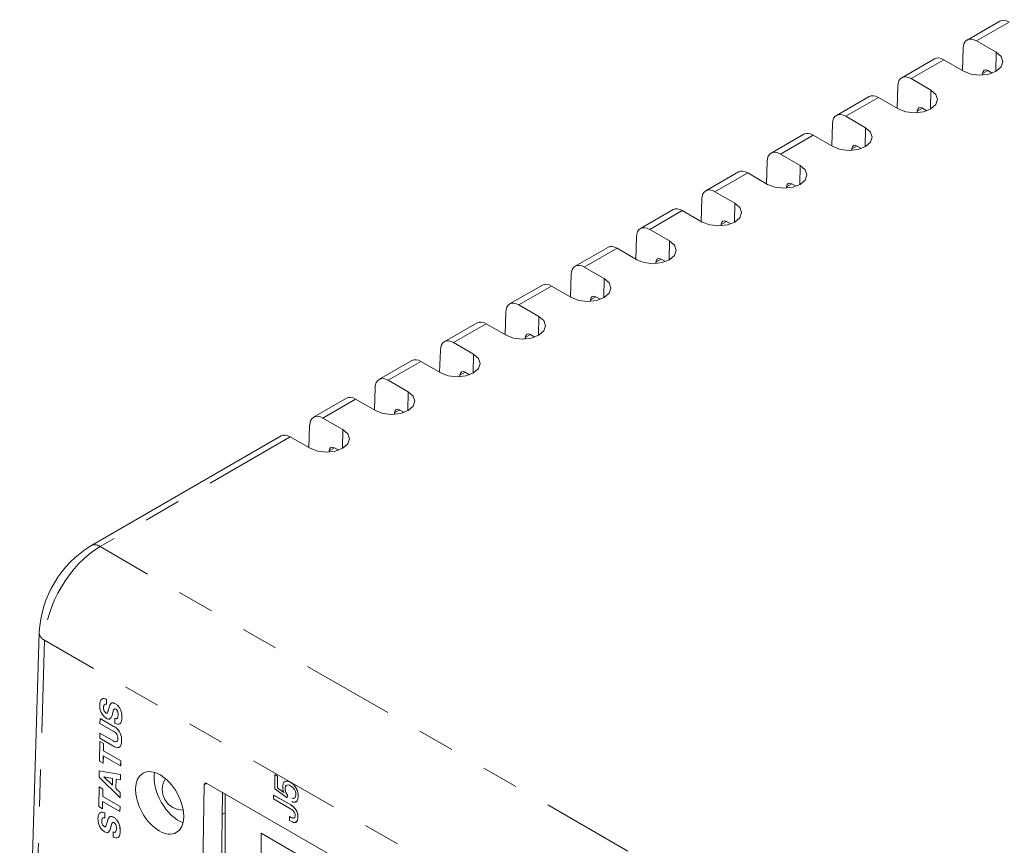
# Model space of a CAD drawing. Header units: inches. Extents: x 0.8 to 33.2, y 0.3 to 21.8.
# Tile 39 of 49: x 18.6 to 21.3, y 15.3 to 17.6. Entities that reach past the tile are written whole.
import ezdxf

# ---------------------------------------------------------------- set-up
doc = ezdxf.new("R2010")
doc.units = ezdxf.units.IN
doc.header["$MEASUREMENT"] = 0
doc.linetypes.add('PHANTOM', pattern=[0.5, 0.25, -0.05, 0.05, -0.05, 0.05, -0.05])

msp = doc.modelspace()

# ---------------------------------------------------------------- linework, layer by layer
at = {"color": 7, "linetype": 'Continuous', "lineweight": 15}
for p, q in [((21.2413, 17.5728), (21.1526, 17.5215)), ((21.2314, 17.4882), (21.1777, 17.5192)), ((21.1418, 17.4991), (21.14, 17.4389)), ((21.0645, 17.4707), (20.9758, 17.4195)), ((21.0893, 17.4681), (21.143, 17.4372)), ((21.1946, 17.4308), (21.1945, 17.4268)), ((21.2205, 17.4322), (21.209, 17.4388)), ((20.965, 17.3971), (20.9632, 17.3369)), ((21.0546, 17.3861), (21.001, 17.4171)), ((20.8878, 17.3687), (20.799, 17.3174)), ((20.9126, 17.3661), (20.9662, 17.3351)), ((20.8778, 17.2841), (20.8242, 17.3151)), ((21.0178, 17.3287), (21.0177, 17.3248)), ((21.0437, 17.3301), (21.0322, 17.3368)), ((20.7882, 17.295), (20.7864, 17.2348)), ((20.711, 17.2666), (20.6222, 17.2154)), ((20.7358, 17.264), (20.7894, 17.2331)), ((20.867, 17.2281), (20.8554, 17.2347)), ((20.7011, 17.182), (20.6474, 17.213)), ((20.8411, 17.2267), (20.8409, 17.2227)), ((20.6115, 17.193), (20.6096, 17.1328)), ((20.5342, 17.1646), (20.4455, 17.1133)), ((20.559, 17.162), (20.6127, 17.131)), ((20.6902, 17.126), (20.6787, 17.1327)), ((20.5243, 17.08), (20.4706, 17.111)), ((20.6643, 17.1246), (20.6642, 17.1207)), ((20.4347, 17.0909), (20.4329, 17.0307)), ((20.3574, 17.0625), (20.2687, 17.0113)), ((20.3822, 17.0599), (20.4359, 17.029)), ((20.4875, 17.0226), (20.4874, 17.0186)), ((20.5134, 17.024), (20.5019, 17.0306)), ((20.3475, 16.9779), (20.2939, 17.0089)), ((20.2579, 16.9889), (20.2561, 16.9287)), ((20.1806, 16.9605), (20.0919, 16.9092)), ((20.2055, 16.9579), (20.2591, 16.9269)), ((20.3107, 16.9205), (20.3106, 16.9166)), ((20.3366, 16.9219), (20.3251, 16.9286)), ((20.1707, 16.8759), (20.1171, 16.9069)), ((20.0811, 16.8868), (20.0793, 16.8266)), ((20.0039, 16.8584), (19.9151, 16.8072)), ((20.0287, 16.8558), (20.0823, 16.8249)), ((20.134, 16.8185), (20.1338, 16.8145)), ((20.1599, 16.8199), (20.1483, 16.8265)), ((19.9043, 16.7847), (19.9025, 16.7246)), ((19.9939, 16.7738), (19.9403, 16.8048)), ((19.8271, 16.7564), (19.7383, 16.7051)), ((19.8519, 16.7538), (19.9056, 16.7228)), ((19.8172, 16.6718), (19.7635, 16.7028)), ((19.9572, 16.7164), (19.9571, 16.7125)), ((19.9831, 16.7178), (19.9716, 16.7244)), ((19.7276, 16.6827), (19.7257, 16.6225)), ((19.6503, 16.6543), (19.5616, 16.6031)), ((19.6751, 16.6517), (19.7288, 16.6208)), ((19.8063, 16.6158), (19.7948, 16.6224)), ((19.6404, 16.5697), (19.5867, 16.6007)), ((19.7804, 16.6144), (19.7803, 16.6104)), ((19.5508, 16.5806), (19.549, 16.5205)), ((19.4735, 16.5523), (19.3848, 16.501)), ((19.4984, 16.5497), (19.552, 16.5187)), ((19.6295, 16.5137), (19.618, 16.5203)), ((19.4636, 16.4677), (19.41, 16.4987)), ((19.6036, 16.5123), (19.6035, 16.5084)), ((19.374, 16.4786), (19.3722, 16.4184)), ((19.2968, 16.4502), (18.7821, 16.1531)), ((19.3216, 16.4476), (19.3752, 16.4167)), ((19.4268, 16.4103), (19.4267, 16.4063)), ((19.4527, 16.4116), (19.4412, 16.4183)), ((18.6421, 15.9187), (18.5896, 14.1809)), ((18.8247, 15.7374), (18.8245, 15.7237)), ((18.8245, 15.7237), (18.8246, 15.7238)), ((18.8248, 15.7374), (18.8246, 15.7238)), ((18.8247, 15.7374), (18.8248, 15.7374)), ((18.8491, 15.7251), (18.8492, 15.7252)), ((18.8163, 15.7151), (18.8163, 15.7152)), ((18.8234, 15.7003), (18.8235, 15.7004)), ((18.8415, 15.7021), (18.8416, 15.7021)), ((18.8447, 15.7112), (18.8448, 15.7112)), ((18.8067, 15.6721), (18.8069, 15.6857)), ((18.8428, 15.6512), (18.8067, 15.6721)), ((18.8069, 15.6857), (18.807, 15.6858)), ((18.8069, 15.6857), (18.8425, 15.6652)), ((18.807, 15.6858), (18.8426, 15.6652)), ((18.8347, 15.6854), (18.8347, 15.6854)), ((18.8425, 15.6652), (18.8426, 15.6652)), ((18.8467, 15.6724), (18.8469, 15.686)), ((18.8662, 15.6882), (18.8662, 15.6883)), ((18.8061, 15.6319), (18.8063, 15.6456)), ((18.8063, 15.6456), (18.8424, 15.6248)), ((18.8063, 15.6456), (18.8064, 15.6456)), ((18.8064, 15.6456), (18.8425, 15.6248)), ((18.8052, 15.5704), (18.806, 15.6234)), ((18.806, 15.6234), (18.8163, 15.6175)), ((18.806, 15.6234), (18.8061, 15.6234)), ((18.8417, 15.6114), (18.8061, 15.6319)), ((18.8061, 15.6234), (18.8164, 15.6175)), ((18.8163, 15.6175), (18.816, 15.5978)), ((18.8164, 15.6175), (18.8161, 15.5978)), ((18.8163, 15.6175), (18.8164, 15.6175)), ((18.8424, 15.6248), (18.8425, 15.6248)), ((18.8652, 15.625), (18.8653, 15.625)), ((18.8158, 15.5841), (18.8155, 15.5645)), ((18.8159, 15.5841), (18.8156, 15.5645)), ((18.8627, 15.5571), (18.8158, 15.5841)), ((18.816, 15.5978), (18.8629, 15.5707)), ((18.816, 15.5978), (18.8161, 15.5978)), ((18.8161, 15.5978), (18.863, 15.5708)), ((18.8155, 15.5645), (18.8052, 15.5704)), ((18.8155, 15.5645), (18.8156, 15.5645)), ((18.8629, 15.5707), (18.8627, 15.5571)), ((18.8627, 15.5571), (18.8628, 15.5571)), ((18.863, 15.5708), (18.8628, 15.5571)), ((18.8629, 15.5707), (18.863, 15.5708)), ((18.8046, 15.5272), (18.8048, 15.5435)), ((18.8048, 15.5435), (18.8624, 15.5339)), ((18.8048, 15.5435), (18.8049, 15.5435)), ((18.8049, 15.5435), (18.8624, 15.5339)), ((18.8624, 15.5339), (18.8621, 15.5192)), ((18.8624, 15.5339), (18.8622, 15.5192)), ((18.8624, 15.5339), (18.8624, 15.5339)), ((19.2794, 15.4956), (19.28, 15.5336)), ((19.2874, 15.5294), (19.28, 15.5336)), ((19.28, 15.5336), (19.2874, 15.5293)), ((19.28, 15.5336), (19.28, 15.5336)), ((18.8614, 15.4708), (18.8046, 15.5272)), ((18.8408, 15.5234), (18.8174, 15.5279)), ((18.8174, 15.5279), (18.8174, 15.5277)), ((18.8174, 15.5277), (18.8405, 15.5054)), ((18.8174, 15.5277), (18.8175, 15.5277)), ((18.8175, 15.5279), (18.8175, 15.5277)), ((18.8175, 15.5277), (18.8405, 15.5055)), ((18.8405, 15.5054), (18.8408, 15.5234)), ((18.8503, 15.5215), (18.85, 15.4962)), ((18.8504, 15.5214), (18.85, 15.4963)), ((18.8621, 15.5192), (18.8503, 15.5215)), ((18.8621, 15.5192), (18.8622, 15.5192)), ((19.0819, 15.0411), (19.0885, 15.506)), ((19.0957, 15.5101), (19.5161, 15.2674)), ((19.2874, 15.5293), (19.2869, 15.4983)), ((19.287, 15.4983), (19.2874, 15.5294)), ((19.2874, 15.5293), (19.2874, 15.5294)), ((19.3217, 15.5134), (19.3218, 15.5134)), ((18.8034, 15.4474), (18.8042, 15.5004)), ((18.8042, 15.5004), (18.8145, 15.4945)), ((18.8042, 15.5004), (18.8144, 15.4945)), ((18.8042, 15.5004), (18.8042, 15.5004)), ((18.8144, 15.4945), (18.8141, 15.4748)), ((18.8145, 15.4945), (18.8142, 15.4749)), ((18.8144, 15.4945), (18.8145, 15.4945)), ((18.85, 15.4963), (18.8617, 15.4851)), ((18.85, 15.4962), (18.85, 15.4963)), ((18.85, 15.4962), (18.8616, 15.4851)), ((18.8616, 15.4851), (18.8614, 15.4708)), ((18.8617, 15.4851), (18.8615, 15.4708)), ((18.8616, 15.4851), (18.8617, 15.4851)), ((19.138, 15.4857), (19.1321, 15.0701)), ((19.1455, 15.4813), (19.1455, 15.0816)), ((19.2765, 15.4678), (19.2766, 15.4783)), ((19.2766, 15.4783), (19.2767, 15.4784)), ((19.2766, 15.4783), (19.3228, 15.4517)), ((19.3229, 15.4517), (19.2767, 15.4784)), ((19.3135, 15.4706), (19.2794, 15.4956)), ((19.2869, 15.4983), (19.3042, 15.4851)), ((19.2869, 15.4983), (19.287, 15.4983)), ((19.3041, 15.4852), (19.287, 15.4983)), ((19.3042, 15.4851), (19.304, 15.4855)), ((19.3077, 15.4954), (19.3077, 15.4955)), ((19.3141, 15.4781), (19.3135, 15.4706)), ((19.3136, 15.4707), (19.3141, 15.4781)), ((19.3141, 15.4781), (19.3141, 15.4781)), ((18.8139, 15.4612), (18.8136, 15.4415)), ((18.814, 15.4611), (18.8137, 15.4416)), ((18.8609, 15.4341), (18.8139, 15.4612)), ((18.8141, 15.4748), (18.8142, 15.4749)), ((18.8141, 15.4748), (18.8611, 15.4477)), ((18.8142, 15.4749), (18.8611, 15.4478)), ((18.8614, 15.4708), (18.8615, 15.4708)), ((19.3226, 15.4411), (19.2765, 15.4678)), ((19.3135, 15.4706), (19.3136, 15.4707)), ((19.3228, 15.4517), (19.3229, 15.4517)), ((19.3432, 15.4758), (19.3432, 15.4758)), ((18.8136, 15.4415), (18.8034, 15.4474)), ((18.8136, 15.4415), (18.8137, 15.4416)), ((18.8201, 15.4299), (18.8199, 15.4162)), ((18.8202, 15.4299), (18.82, 15.4163)), ((18.8201, 15.4299), (18.8202, 15.4299)), ((18.8611, 15.4478), (18.8609, 15.4341)), ((18.8611, 15.4477), (18.8609, 15.4341)), ((18.8609, 15.4341), (18.8609, 15.4341)), ((18.8611, 15.4477), (18.8611, 15.4478)), ((19.1455, 15.4306), (19.1372, 15.4258)), ((18.8117, 15.4077), (18.8117, 15.4077)), ((18.8199, 15.4162), (18.82, 15.4163)), ((18.8401, 15.4037), (18.8402, 15.4037)), ((18.8445, 15.4177), (18.8446, 15.4177)), ((19.3197, 15.4099), (19.3199, 15.4204)), ((19.3241, 15.4073), (19.3197, 15.4099)), ((19.3243, 15.4179), (19.3199, 15.4205)), ((19.3199, 15.4204), (19.3199, 15.4205)), ((19.3199, 15.4204), (19.3242, 15.4179)), ((19.3242, 15.4179), (19.3243, 15.4179)), ((19.3423, 15.4186), (19.3424, 15.4187)), ((18.8188, 15.3929), (18.8189, 15.3929)), ((18.83, 15.3779), (18.8301, 15.378)), ((18.8369, 15.3946), (18.837, 15.3947)), ((18.8421, 15.3649), (18.8423, 15.3786)), ((18.8616, 15.3807), (18.8616, 15.3808)), ((19.4195, 15.2729), (19.2427, 15.3749)), ((19.2427, 15.3749), (19.2427, 15.2704))]:
    msp.add_line(p, q, dxfattribs=at)
at = {"color": 7, "linetype": 'PHANTOM', "lineweight": 0}
for p, q in [((21.2661, 17.5702), (21.1777, 17.5192)), ((21.2306, 17.4367), (21.2314, 17.4882)), ((21.0893, 17.4681), (21.001, 17.4171)), ((21.2088, 17.4389), (21.1946, 17.4308)), ((21.0538, 17.3347), (21.0546, 17.3861)), ((20.9126, 17.3661), (20.8242, 17.3151)), ((21.032, 17.3369), (21.0178, 17.3287)), ((20.7358, 17.264), (20.6474, 17.213)), ((20.8771, 17.2326), (20.8778, 17.2841)), ((20.8552, 17.2348), (20.8411, 17.2267)), ((20.7003, 17.1306), (20.7011, 17.182)), ((20.559, 17.162), (20.4706, 17.111)), ((20.6784, 17.1328), (20.6643, 17.1246)), ((20.5235, 17.0285), (20.5243, 17.08)), ((20.3822, 17.0599), (20.2939, 17.0089)), ((20.5016, 17.0307), (20.4875, 17.0226)), ((20.3467, 16.9265), (20.3475, 16.9779)), ((20.2055, 16.9579), (20.1171, 16.9069)), ((20.3249, 16.9287), (20.3107, 16.9205)), ((20.17, 16.8244), (20.1707, 16.8759)), ((20.0287, 16.8558), (19.9403, 16.8048)), ((20.1481, 16.8266), (20.134, 16.8185)), ((19.9932, 16.7224), (19.9939, 16.7738)), ((19.8519, 16.7538), (19.7635, 16.7028)), ((19.9713, 16.7246), (19.9572, 16.7164)), ((19.6751, 16.6517), (19.5867, 16.6007)), ((19.8164, 16.6203), (19.8172, 16.6718)), ((19.7945, 16.6225), (19.7804, 16.6144)), ((19.6396, 16.5183), (19.6404, 16.5697)), ((19.4984, 16.5497), (19.41, 16.4987)), ((19.6178, 16.5205), (19.6036, 16.5123)), ((19.4628, 16.4162), (19.4636, 16.4677)), ((19.3216, 16.4476), (18.8071, 16.1506)), ((19.441, 16.4184), (19.4268, 16.4103)), ((23.4823, 13.4517), (18.8071, 16.1506)), ((18.6567, 15.8976), (18.6042, 14.1594)), ((23.3358, 13.1964), (18.6567, 15.8976)), ((19.0949, 15.5105), (19.0885, 15.506))]:
    msp.add_line(p, q, dxfattribs=at)
at = {"color": 7, "linetype": 'Continuous', "lineweight": 15, "flags": 128}
for points in [[(21.143, 17.4372), (21.1633, 17.4293), (21.1872, 17.4266), (21.2111, 17.4293), (21.2314, 17.4372), (21.2449, 17.4489), (21.2497, 17.4627), (21.2449, 17.4765), (21.2314, 17.4882)], [(20.9662, 17.3351), (20.9865, 17.3273), (21.0104, 17.3246), (21.0343, 17.3273), (21.0546, 17.3351), (21.0682, 17.3468), (21.0729, 17.3606), (21.0682, 17.3744), (21.0546, 17.3861)], [(20.7894, 17.2331), (20.8097, 17.2252), (20.8336, 17.2225), (20.8576, 17.2252), (20.8778, 17.2331), (20.8914, 17.2448), (20.8961, 17.2586), (20.8914, 17.2724), (20.8778, 17.2841)], [(20.6127, 17.131), (20.6329, 17.1232), (20.6569, 17.1204), (20.6808, 17.1232), (20.7011, 17.131), (20.7146, 17.1427), (20.7194, 17.1565), (20.7146, 17.1703), (20.7011, 17.182)], [(20.4359, 17.029), (20.4562, 17.0211), (20.4801, 17.0184), (20.504, 17.0211), (20.5243, 17.029), (20.5378, 17.0407), (20.5426, 17.0545), (20.5378, 17.0683), (20.5243, 17.08)], [(20.2591, 16.9269), (20.2794, 16.9191), (20.3033, 16.9163), (20.3272, 16.9191), (20.3475, 16.9269), (20.361, 16.9386), (20.3658, 16.9524), (20.361, 16.9662), (20.3475, 16.9779)], [(20.0823, 16.8249), (20.1026, 16.817), (20.1265, 16.8143), (20.1504, 16.817), (20.1707, 16.8249), (20.1843, 16.8366), (20.189, 16.8504), (20.1843, 16.8642), (20.1707, 16.8759)], [(19.9056, 16.7228), (19.9258, 16.715), (19.9498, 16.7122), (19.9737, 16.715), (19.9939, 16.7228), (20.0075, 16.7345), (20.0123, 16.7483), (20.0075, 16.7621), (19.9939, 16.7738)], [(19.7288, 16.6208), (19.7491, 16.6129), (19.773, 16.6102), (19.7969, 16.6129), (19.8172, 16.6208), (19.8307, 16.6325), (19.8355, 16.6463), (19.8307, 16.6601), (19.8172, 16.6718)], [(19.552, 16.5187), (19.5723, 16.5109), (19.5962, 16.5081), (19.6201, 16.5109), (19.6404, 16.5187), (19.6539, 16.5304), (19.6587, 16.5442), (19.6539, 16.558), (19.6404, 16.5697)], [(19.3752, 16.4167), (19.3955, 16.4088), (19.4194, 16.4061), (19.4433, 16.4088), (19.4636, 16.4167), (19.4772, 16.4284), (19.4819, 16.4422), (19.4772, 16.456), (19.4636, 16.4677)]]:
    msp.add_lwpolyline(points, dxfattribs=at)
at = {"color": 7, "linetype": 'Continuous', "lineweight": 15}
for centre, radius, start, end in [((18.9369, 15.9016), 0.2953, 121.6025, 176.6734), ((19.0313, 15.4937), 0.056, 148.3818, 270.7249)]:
    msp.add_arc(centre, radius, start, end, dxfattribs=at)
at = {"color": 7, "linetype": 'PHANTOM', "lineweight": 0}
for centre, radius, start, end in [((18.7926, 16.1315), 0.024, 52.8134, 115.8932), ((18.6664, 15.9199), 0.0244, 182.7851, 246.5118)]:
    msp.add_arc(centre, radius, start, end, dxfattribs=at)
at = {"color": 7, "linetype": 'Continuous', "lineweight": 15}
for centre, major_axis, ratio, start_param, end_param in [((21.2667, 17.5297), (-0.0256, 0.0429), 0.56722, 5.48944, 6.274757), ((21.1771, 17.478), (-0.0243, 0.0437), 0.587367, 5.506906, 7.06025), ((21.09, 17.4277), (-0.0256, 0.0429), 0.56722, 5.48944, 6.274757), ((21.0003, 17.3759), (-0.0243, 0.0437), 0.587367, 5.506906, 7.06025), ((21.2088, 17.4223), (-0.0097, 0.0175), 0.587367, 5.506906, 7.06025), ((20.9132, 17.3256), (-0.0256, 0.0429), 0.56722, 5.48944, 6.274757), ((21.032, 17.3203), (-0.0097, 0.0175), 0.587367, 5.506906, 7.06025), ((20.8236, 17.2739), (-0.0243, 0.0437), 0.587367, 5.506906, 7.06025), ((20.7364, 17.2236), (-0.0256, 0.0429), 0.56722, 5.48944, 6.274757), ((20.8552, 17.2182), (-0.0097, 0.0175), 0.587367, 5.506906, 7.06025), ((20.6468, 17.1718), (-0.0243, 0.0437), 0.587367, 5.506906, 7.06025), ((20.5596, 17.1215), (-0.0256, 0.0429), 0.56722, 5.48944, 6.274757), ((20.6784, 17.1162), (-0.0097, 0.0175), 0.587367, 5.506906, 7.06025), ((20.47, 17.0698), (-0.0243, 0.0437), 0.587367, 5.506906, 7.06025), ((20.3829, 17.0195), (-0.0256, 0.0429), 0.56722, 5.48944, 6.274757), ((20.5016, 17.0141), (-0.0097, 0.0175), 0.587367, 5.506906, 7.06025), ((20.2932, 16.9677), (-0.0243, 0.0437), 0.587367, 5.506906, 7.06025), ((20.2061, 16.9174), (-0.0256, 0.0429), 0.56722, 5.48944, 6.274757), ((20.1165, 16.8657), (-0.0243, 0.0437), 0.587367, 5.506906, 7.06025), ((20.3249, 16.9121), (-0.0097, 0.0175), 0.587367, 5.506906, 7.06025), ((20.0293, 16.8154), (-0.0256, 0.0429), 0.56722, 5.48944, 6.274757), ((19.9397, 16.7636), (-0.0243, 0.0437), 0.587367, 5.506906, 7.06025), ((20.1481, 16.81), (-0.0097, 0.0175), 0.587367, 5.506906, 7.06025), ((19.8525, 16.7133), (-0.0256, 0.0429), 0.56722, 5.48944, 6.274757), ((19.9713, 16.708), (-0.0097, 0.0175), 0.587367, 5.506906, 7.06025), ((19.7629, 16.6616), (-0.0243, 0.0437), 0.587367, 5.506906, 7.06025), ((19.6758, 16.6113), (-0.0256, 0.0429), 0.56722, 5.48944, 6.274757), ((19.7945, 16.6059), (-0.0097, 0.0175), 0.587367, 5.506906, 7.06025), ((19.5861, 16.5595), (-0.0243, 0.0437), 0.587367, 5.506906, 7.06025), ((19.499, 16.5092), (-0.0256, 0.0429), 0.56722, 5.48944, 6.274757), ((19.6178, 16.5039), (-0.0097, 0.0175), 0.587367, 5.506906, 7.06025), ((19.4094, 16.4575), (-0.0243, 0.0437), 0.587367, 5.506906, 7.06025), ((19.3222, 16.4072), (-0.0256, 0.0429), 0.56722, 5.48944, 6.274757), ((19.441, 16.4018), (-0.0097, 0.0175), 0.587367, 5.506906, 7.06025), ((19.0213, 15.4878), (-0.0468, 0.0839), 0.587367, 0.627189, 2.532529), ((19.0956, 15.5018), (-0.00488, 0.00877), 0.585215, 5.509595, 7.077653)]:
    msp.add_ellipse(centre, major_axis=major_axis, ratio=ratio, start_param=start_param, end_param=end_param, dxfattribs=at)
at = {"color": 7, "linetype": 'PHANTOM', "lineweight": 0}
msp.add_ellipse((18.8052, 15.9803), major_axis=(0.1071, 0.1807), ratio=0.569654, start_param=0.791793, end_param=2.345136, dxfattribs=at)
at = {"color": 7, "linetype": 'Continuous', "lineweight": 15}
msp.add_ellipse((18.9683, 15.4572), major_axis=(-0.0448, 0.0805), ratio=0.587367, dxfattribs=at)
for points, knots in [([(18.806, 15.7224), (18.8063, 15.7257), (18.8068, 15.7324), (18.8113, 15.7384), (18.8178, 15.7401), (18.8224, 15.7383), (18.8247, 15.7374)], [0, 0, 0, 0, 0.280457, 0.559853, 0.779717, 1, 1, 1, 1]), ([(18.8237, 15.6864), (18.8207, 15.6886), (18.8147, 15.6929), (18.807, 15.7072), (18.8064, 15.7166), (18.806, 15.7224)], [0, 0, 0, 0, 0.280129, 0.560069, 1, 1, 1, 1]), ([(18.8113, 15.7368), (18.8116, 15.7373), (18.813, 15.7395), (18.8179, 15.74), (18.8225, 15.7383), (18.8248, 15.7374)], [0, 0, 0, 0, 0.113609, 0.556383, 1, 1, 1, 1]), ([(18.8207, 15.7244), (18.8206, 15.7244), (18.8192, 15.7246), (18.8171, 15.7215), (18.8166, 15.7176), (18.8163, 15.7152)], [0, 0, 0, 0, 0.012427, 0.396394, 1, 1, 1, 1]), ([(18.8245, 15.7237), (18.8231, 15.7242), (18.8202, 15.725), (18.8169, 15.7218), (18.8165, 15.7177), (18.8163, 15.7151)], [0, 0, 0, 0, 0.279265, 0.559486, 1, 1, 1, 1]), ([(18.8307, 15.712), (18.8315, 15.7153), (18.8329, 15.7212), (18.836, 15.7252), (18.8374, 15.727)], [0, 0, 0, 0, 0.561013, 1, 1, 1, 1]), ([(18.8374, 15.727), (18.8383, 15.7274), (18.8401, 15.7283), (18.8442, 15.7277), (18.8472, 15.7261), (18.8491, 15.7251)], [0, 0, 0, 0, 0.279551, 0.559702, 1, 1, 1, 1]), ([(18.8375, 15.727), (18.8384, 15.7274), (18.8402, 15.7283), (18.8442, 15.7277), (18.8473, 15.7261), (18.8492, 15.7252)], [0, 0, 0, 0, 0.279551, 0.559701, 1, 1, 1, 1]), ([(18.8491, 15.7251), (18.8511, 15.7238), (18.8552, 15.721), (18.8603, 15.7139), (18.8654, 15.7024), (18.8659, 15.6941), (18.8662, 15.6882)], [0, 0, 0, 0, 0.187013, 0.373711, 0.560957, 1, 1, 1, 1]), ([(18.8492, 15.7252), (18.8512, 15.7238), (18.8553, 15.7211), (18.8604, 15.714), (18.8655, 15.7025), (18.8659, 15.6941), (18.8662, 15.6883)], [0, 0, 0, 0, 0.187013, 0.373711, 0.560954, 1, 1, 1, 1]), ([(18.8163, 15.7152), (18.8164, 15.7137), (18.8165, 15.7108), (18.818, 15.7061), (18.8206, 15.7023), (18.8225, 15.701), (18.8235, 15.7004)], [0, 0, 0, 0, 0.28109, 0.560791, 0.780045, 1, 1, 1, 1]), ([(18.8163, 15.7151), (18.8163, 15.7137), (18.8164, 15.7107), (18.8179, 15.7061), (18.8205, 15.7023), (18.8225, 15.701), (18.8234, 15.7003)], [0, 0, 0, 0, 0.2810899, 0.560791, 0.7800453, 1, 1, 1, 1]), ([(18.8234, 15.7003), (18.8239, 15.7001), (18.8248, 15.6997), (18.8263, 15.6999), (18.8269, 15.7007), (18.8273, 15.7012)], [0, 0, 0, 0, 0.280313, 0.560346, 1, 1, 1, 1]), ([(18.8235, 15.7004), (18.824, 15.7002), (18.8249, 15.6997), (18.826, 15.6998), (18.8263, 15.7002), (18.8264, 15.7003)], [0, 0, 0, 0, 0.40986, 0.81931, 1, 1, 1, 1]), ([(18.8273, 15.7012), (18.8281, 15.7031), (18.8294, 15.7065), (18.8303, 15.7103), (18.8307, 15.712)], [0, 0, 0, 0, 0.559574, 1, 1, 1, 1]), ([(18.8416, 15.7021), (18.8407, 15.6985), (18.8392, 15.6922), (18.8361, 15.6875), (18.8347, 15.6854)], [0, 0, 0, 0, 0.560831, 1, 1, 1, 1]), ([(18.8415, 15.7021), (18.8407, 15.6985), (18.8392, 15.6921), (18.836, 15.6874), (18.8347, 15.6854)], [0, 0, 0, 0, 0.560831, 1, 1, 1, 1]), ([(18.8447, 15.7112), (18.844, 15.7096), (18.8426, 15.7069), (18.8418, 15.7036), (18.8415, 15.7021)], [0, 0, 0, 0, 0.559201, 1, 1, 1, 1]), ([(18.8448, 15.7112), (18.844, 15.7097), (18.8427, 15.7069), (18.8419, 15.7036), (18.8416, 15.7021)], [0, 0, 0, 0, 0.559206, 1, 1, 1, 1]), ([(18.8494, 15.7112), (18.8483, 15.7118), (18.8469, 15.7125), (18.846, 15.7119), (18.8458, 15.7118)], [0, 0, 0, 0, 0.782034, 1, 1, 1, 1]), ([(18.8469, 15.686), (18.8484, 15.6854), (18.8514, 15.6842), (18.8553, 15.687), (18.8557, 15.6914), (18.8559, 15.6941)], [0, 0, 0, 0, 0.280368, 0.559721, 1, 1, 1, 1]), ([(18.8559, 15.6941), (18.8558, 15.697), (18.8557, 15.7015), (18.8533, 15.7072), (18.8512, 15.71), (18.85, 15.7108), (18.8494, 15.7112)], [0, 0, 0, 0, 0.500062, 0.749422, 0.874678, 1, 1, 1, 1]), ([(18.8347, 15.6854), (18.8339, 15.6849), (18.8323, 15.6838), (18.8284, 15.684), (18.8255, 15.6855), (18.8237, 15.6864)], [0, 0, 0, 0, 0.279953, 0.560067, 1, 1, 1, 1]), ([(18.8425, 15.6652), (18.8461, 15.663), (18.8531, 15.6587), (18.862, 15.647), (18.865, 15.6348), (18.8651, 15.6283), (18.8652, 15.625)], [0, 0, 0, 0, 0.2812374, 0.5584206, 0.7786425, 1, 1, 1, 1]), ([(18.8426, 15.6652), (18.8462, 15.663), (18.8532, 15.6587), (18.8621, 15.647), (18.8651, 15.6349), (18.8652, 15.6283), (18.8653, 15.625)], [0, 0, 0, 0, 0.281237, 0.55842, 0.77864, 1, 1, 1, 1]), ([(18.8662, 15.6882), (18.8659, 15.6846), (18.8655, 15.6775), (18.8611, 15.6706), (18.8541, 15.6691), (18.8492, 15.6713), (18.8467, 15.6724)], [0, 0, 0, 0, 0.2808167, 0.5599685, 0.779598, 1, 1, 1, 1]), ([(18.847, 15.6861), (18.8485, 15.6854), (18.8511, 15.6842), (18.8527, 15.6857), (18.8534, 15.6863)], [0, 0, 0, 0, 0.598558, 1, 1, 1, 1]), ([(18.8662, 15.6883), (18.866, 15.6847), (18.8655, 15.6777), (18.8616, 15.6707), (18.8572, 15.6704), (18.8556, 15.6702)], [0, 0, 0, 0, 0.388082, 0.773864, 1, 1, 1, 1]), ([(18.8549, 15.6309), (18.8549, 15.6331), (18.8549, 15.6374), (18.8507, 15.6464), (18.8458, 15.6494), (18.8428, 15.6512)], [0, 0, 0, 0, 0.282276, 0.559597, 1, 1, 1, 1]), ([(18.8652, 15.625), (18.865, 15.621), (18.8645, 15.613), (18.8587, 15.6062), (18.85, 15.6071), (18.8445, 15.6099), (18.8417, 15.6114)], [0, 0, 0, 0, 0.280931, 0.558646, 0.778832, 1, 1, 1, 1]), ([(18.8424, 15.6248), (18.8442, 15.6238), (18.8478, 15.622), (18.8525, 15.6223), (18.8546, 15.6261), (18.8548, 15.6293), (18.8549, 15.6309)], [0, 0, 0, 0, 0.280998, 0.559277, 0.779082, 1, 1, 1, 1]), ([(18.8425, 15.6248), (18.8443, 15.6239), (18.8478, 15.6221), (18.8518, 15.6219), (18.8527, 15.6235), (18.8528, 15.6237)], [0, 0, 0, 0, 0.467923, 0.931314, 1, 1, 1, 1]), ([(18.8653, 15.625), (18.865, 15.6211), (18.8645, 15.6133), (18.86, 15.6068), (18.8559, 15.6073), (18.855, 15.6074)], [0, 0, 0, 0, 0.442702, 0.880337, 1, 1, 1, 1]), ([(19.3011, 15.5), (19.3013, 15.5037), (19.3018, 15.5102), (19.3053, 15.5137), (19.3068, 15.5152)], [0, 0, 0, 0, 0.560267, 1, 1, 1, 1]), ([(19.3068, 15.5152), (19.3093, 15.516), (19.3137, 15.5175), (19.3193, 15.5146), (19.3217, 15.5134)], [0, 0, 0, 0, 0.558211, 1, 1, 1, 1]), ([(19.3218, 15.5134), (19.3186, 15.5149), (19.3131, 15.5177), (19.3088, 15.516), (19.3069, 15.5152)], [0, 0, 0, 0, 0.55997, 1, 1, 1, 1]), ([(19.3224, 15.5033), (19.3203, 15.5043), (19.316, 15.5064), (19.3109, 15.5052), (19.3081, 15.5011), (19.3078, 15.4973), (19.3077, 15.4954)], [0, 0, 0, 0, 0.2803625, 0.5593526, 0.7793119, 1, 1, 1, 1]), ([(19.3077, 15.4955), (19.308, 15.4978), (19.3085, 15.5024), (19.3111, 15.5055), (19.313, 15.5055), (19.313, 15.5055)], [0, 0, 0, 0, 0.499333, 0.996465, 1, 1, 1, 1]), ([(19.3217, 15.5134), (19.3249, 15.5112), (19.3314, 15.5067), (19.3386, 15.4959), (19.3427, 15.4849), (19.343, 15.4788), (19.3432, 15.4758)], [0, 0, 0, 0, 0.279997, 0.559314, 0.779459, 1, 1, 1, 1]), ([(19.3432, 15.4758), (19.343, 15.4797), (19.3424, 15.4876), (19.3367, 15.4995), (19.3293, 15.5084), (19.3243, 15.5117), (19.3218, 15.5134)], [0, 0, 0, 0, 0.279866, 0.55915, 0.779345, 1, 1, 1, 1]), ([(19.3366, 15.4801), (19.3364, 15.4826), (19.3359, 15.4876), (19.3319, 15.4949), (19.3272, 15.5002), (19.324, 15.5023), (19.3224, 15.5033)], [0, 0, 0, 0, 0.279285, 0.558578, 0.779081, 1, 1, 1, 1]), ([(19.304, 15.4855), (19.3031, 15.4883), (19.3013, 15.4933), (19.3012, 15.498), (19.3011, 15.5)], [0, 0, 0, 0, 0.559744, 1, 1, 1, 1]), ([(19.3141, 15.4781), (19.3131, 15.4796), (19.311, 15.4826), (19.3084, 15.4887), (19.308, 15.4929), (19.3077, 15.4955)], [0, 0, 0, 0, 0.280458, 0.561318, 1, 1, 1, 1]), ([(19.3077, 15.4954), (19.3078, 15.4938), (19.308, 15.4907), (19.3099, 15.4845), (19.3125, 15.4805), (19.3141, 15.4781)], [0, 0, 0, 0, 0.280683, 0.561576, 1, 1, 1, 1]), ([(19.3314, 15.4699), (19.3326, 15.4703), (19.3348, 15.4712), (19.3363, 15.4753), (19.3365, 15.4785), (19.3366, 15.4801)], [0, 0, 0, 0, 0.338708, 0.668987, 1, 1, 1, 1]), ([(19.3228, 15.4517), (19.3257, 15.4498), (19.3315, 15.4461), (19.3385, 15.4367), (19.342, 15.4268), (19.3422, 15.4213), (19.3423, 15.4186)], [0, 0, 0, 0, 0.280685, 0.559369, 0.779256, 1, 1, 1, 1]), ([(19.3424, 15.4187), (19.3422, 15.4222), (19.3419, 15.4292), (19.3366, 15.44), (19.3297, 15.4474), (19.3252, 15.4503), (19.3229, 15.4517)], [0, 0, 0, 0, 0.280244, 0.558568, 0.77892, 1, 1, 1, 1]), ([(19.3432, 15.4758), (19.3429, 15.4725), (19.3425, 15.466), (19.3384, 15.4599), (19.3322, 15.4582), (19.3277, 15.4599), (19.3255, 15.4608)], [0, 0, 0, 0, 0.2806198, 0.5599348, 0.7797321, 1, 1, 1, 1]), ([(19.3336, 15.4709), (19.3334, 15.4707), (19.3326, 15.4695), (19.3298, 15.4691), (19.327, 15.47), (19.3257, 15.4705)], [0, 0, 0, 0, 0.082526, 0.540758, 1, 1, 1, 1]), ([(19.3351, 15.4597), (19.3368, 15.4604), (19.3422, 15.4626), (19.3428, 15.4705), (19.3432, 15.4758)], [0, 0, 0, 0, 0.333785, 1, 1, 1, 1]), ([(18.8014, 15.4149), (18.8017, 15.4183), (18.8022, 15.425), (18.8067, 15.431), (18.8131, 15.4327), (18.8178, 15.4308), (18.8201, 15.4299)], [0, 0, 0, 0, 0.280457, 0.559852, 0.779718, 1, 1, 1, 1]), ([(18.8067, 15.4294), (18.807, 15.4298), (18.8084, 15.432), (18.8133, 15.4325), (18.8179, 15.4308), (18.8202, 15.4299)], [0, 0, 0, 0, 0.113603, 0.556383, 1, 1, 1, 1]), ([(19.3349, 15.4226), (19.3348, 15.424), (19.3347, 15.4267), (19.3329, 15.4311), (19.3291, 15.4368), (19.3253, 15.4393), (19.3226, 15.4411)], [0, 0, 0, 0, 0.187173, 0.374062, 0.561226, 1, 1, 1, 1]), ([(18.8191, 15.3789), (18.8161, 15.3811), (18.81, 15.3854), (18.8024, 15.3997), (18.8018, 15.4091), (18.8014, 15.4149)], [0, 0, 0, 0, 0.280129, 0.560072, 1, 1, 1, 1]), ([(18.8161, 15.4169), (18.816, 15.4169), (18.8146, 15.4172), (18.8125, 15.4141), (18.812, 15.4101), (18.8117, 15.4077)], [0, 0, 0, 0, 0.012427, 0.396394, 1, 1, 1, 1]), ([(18.8199, 15.4162), (18.8185, 15.4167), (18.8156, 15.4176), (18.8123, 15.4143), (18.8119, 15.4102), (18.8117, 15.4077)], [0, 0, 0, 0, 0.2792652, 0.5594863, 1, 1, 1, 1]), ([(18.8117, 15.4077), (18.8118, 15.4062), (18.8119, 15.4033), (18.8134, 15.3987), (18.816, 15.3949), (18.8179, 15.3936), (18.8189, 15.3929)], [0, 0, 0, 0, 0.2810911, 0.5607934, 0.7800444, 1, 1, 1, 1]), ([(18.8117, 15.4077), (18.8117, 15.4062), (18.8118, 15.4033), (18.8133, 15.3986), (18.8159, 15.3948), (18.8179, 15.3935), (18.8188, 15.3929)], [0, 0, 0, 0, 0.281091, 0.560793, 0.780043, 1, 1, 1, 1]), ([(18.8227, 15.3938), (18.8235, 15.3956), (18.8248, 15.399), (18.8257, 15.4028), (18.8261, 15.4045)], [0, 0, 0, 0, 0.55957, 1, 1, 1, 1]), ([(18.8261, 15.4045), (18.8269, 15.4078), (18.8283, 15.4137), (18.8314, 15.4177), (18.8328, 15.4195)], [0, 0, 0, 0, 0.561018, 1, 1, 1, 1]), ([(18.8328, 15.4195), (18.8337, 15.4199), (18.8355, 15.4208), (18.8396, 15.4202), (18.8426, 15.4186), (18.8445, 15.4177)], [0, 0, 0, 0, 0.279551, 0.559701, 1, 1, 1, 1]), ([(18.8344, 15.4201), (18.8348, 15.4203), (18.8361, 15.4209), (18.8397, 15.4202), (18.8427, 15.4187), (18.8446, 15.4177)], [0, 0, 0, 0, 0.151937, 0.481709, 1, 1, 1, 1]), ([(18.8401, 15.4037), (18.8394, 15.4022), (18.838, 15.3994), (18.8372, 15.3961), (18.8369, 15.3946)], [0, 0, 0, 0, 0.559206, 1, 1, 1, 1]), ([(18.8402, 15.4037), (18.8394, 15.4022), (18.8381, 15.3995), (18.8373, 15.3961), (18.837, 15.3947)], [0, 0, 0, 0, 0.559206, 1, 1, 1, 1]), ([(18.8447, 15.4037), (18.8437, 15.4043), (18.8423, 15.405), (18.8414, 15.4044), (18.8412, 15.4043)], [0, 0, 0, 0, 0.782033, 1, 1, 1, 1]), ([(18.8445, 15.4177), (18.8465, 15.4163), (18.8506, 15.4136), (18.8557, 15.4065), (18.8608, 15.395), (18.8612, 15.3866), (18.8616, 15.3807)], [0, 0, 0, 0, 0.187013, 0.373711, 0.560954, 1, 1, 1, 1]), ([(18.8446, 15.4177), (18.8466, 15.4163), (18.8507, 15.4136), (18.8558, 15.4065), (18.8609, 15.395), (18.8613, 15.3867), (18.8616, 15.3808)], [0, 0, 0, 0, 0.187013, 0.373711, 0.560954, 1, 1, 1, 1]), ([(18.8513, 15.3866), (18.8512, 15.3896), (18.8511, 15.394), (18.8487, 15.3998), (18.8466, 15.4025), (18.8454, 15.4033), (18.8447, 15.4037)], [0, 0, 0, 0, 0.500067, 0.749426, 0.874679, 1, 1, 1, 1]), ([(19.3423, 15.4186), (19.3421, 15.4155), (19.3416, 15.4093), (19.3372, 15.4039), (19.3306, 15.4037), (19.3263, 15.4061), (19.3241, 15.4073)], [0, 0, 0, 0, 0.280732, 0.559517, 0.779316, 1, 1, 1, 1]), ([(19.3242, 15.4179), (19.3257, 15.4171), (19.3287, 15.4156), (19.3325, 15.4159), (19.3346, 15.4187), (19.3348, 15.4213), (19.3349, 15.4226)], [0, 0, 0, 0, 0.280911, 0.559834, 0.779444, 1, 1, 1, 1]), ([(19.3329, 15.4173), (19.3324, 15.4168), (19.3311, 15.4155), (19.3278, 15.4162), (19.3255, 15.4173), (19.3243, 15.4179)], [0, 0, 0, 0, 0.285289, 0.642121, 1, 1, 1, 1]), ([(19.3351, 15.405), (19.3364, 15.4052), (19.3396, 15.4058), (19.3419, 15.4114), (19.3422, 15.4162), (19.3424, 15.4187)], [0, 0, 0, 0, 0.263778, 0.631247, 1, 1, 1, 1]), ([(18.8188, 15.3929), (18.8193, 15.3926), (18.8202, 15.3922), (18.8217, 15.3924), (18.8223, 15.3932), (18.8227, 15.3938)], [0, 0, 0, 0, 0.280308, 0.560337, 1, 1, 1, 1]), ([(18.8189, 15.3929), (18.8194, 15.3927), (18.8203, 15.3923), (18.8213, 15.3923), (18.8217, 15.3927), (18.8218, 15.3929)], [0, 0, 0, 0, 0.409849, 0.81931, 1, 1, 1, 1]), ([(18.83, 15.3779), (18.8293, 15.3774), (18.8277, 15.3763), (18.8238, 15.3766), (18.8209, 15.378), (18.8191, 15.3789)], [0, 0, 0, 0, 0.279953, 0.560067, 1, 1, 1, 1]), ([(18.8369, 15.3946), (18.8361, 15.391), (18.8346, 15.3847), (18.8314, 15.38), (18.83, 15.3779)], [0, 0, 0, 0, 0.560831, 1, 1, 1, 1]), ([(18.837, 15.3947), (18.8361, 15.3911), (18.8346, 15.3847), (18.8315, 15.38), (18.8301, 15.378)], [0, 0, 0, 0, 0.560831, 1, 1, 1, 1]), ([(18.8616, 15.3807), (18.8613, 15.3772), (18.8609, 15.3701), (18.8565, 15.3631), (18.8495, 15.3616), (18.8446, 15.3638), (18.8421, 15.3649)], [0, 0, 0, 0, 0.2808173, 0.5599694, 0.7795976, 1, 1, 1, 1]), ([(18.8423, 15.3786), (18.8438, 15.378), (18.8468, 15.3767), (18.8507, 15.3795), (18.8511, 15.3839), (18.8513, 15.3866)], [0, 0, 0, 0, 0.2803709, 0.5597194, 1, 1, 1, 1]), ([(18.8424, 15.3786), (18.8439, 15.3779), (18.8465, 15.3768), (18.8481, 15.3782), (18.8488, 15.3788)], [0, 0, 0, 0, 0.598558, 1, 1, 1, 1]), ([(18.8616, 15.3808), (18.8614, 15.3773), (18.8609, 15.3702), (18.857, 15.3633), (18.8526, 15.3629), (18.851, 15.3628)], [0, 0, 0, 0, 0.3880832, 0.7738656, 1, 1, 1, 1])]:
    msp.add_open_spline(points, degree=3, knots=knots, dxfattribs=at)
for points in [[(18.8453, 15.7115), (18.8447, 15.7112)], [(18.8453, 15.7115), (18.8448, 15.7112)], [(18.8407, 15.404), (18.8401, 15.4037)], [(18.8407, 15.404), (18.8402, 15.4037)], [(18.8301, 15.378), (18.8283, 15.377)]]:
    msp.add_open_spline(points, degree=1, dxfattribs=at)

doc.saveas('drawing.dxf')
